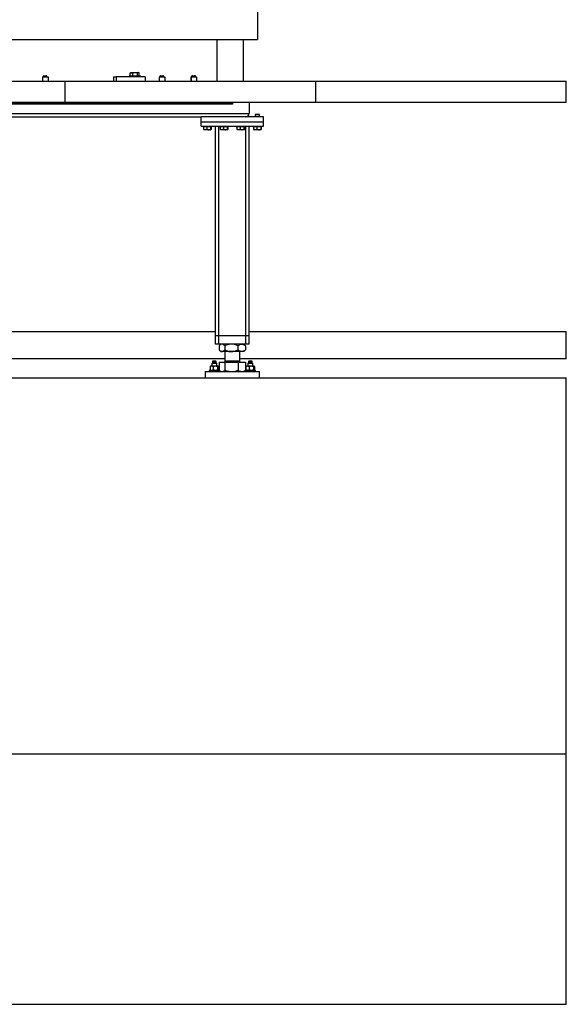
# Model space of a CAD drawing. Header units: millimetres. Extents: x 0 to 841, y 0 to 594.
# Tile 78 of 84: x 510 to 553, y 437 to 516. Entities that reach past the tile are written whole.
import ezdxf

# ---------------------------------------------------------------- set-up
doc = ezdxf.new("R2010")
doc.units = ezdxf.units.MM
doc.layers.add('TRAIT-FORT', color=4, linetype='Continuous', lineweight=25)

msp = doc.modelspace()

# ---------------------------------------------------------------- linework, layer by layer
at = {"layer": 'TRAIT-FORT', "color": 4, "linetype": 'Continuous', "lineweight": 25}
for p, q in [((528.729, 580.742), (528.729, 514.075)), ((431.402, 514.075), (528.729, 514.075)), ((525.491, 514.075), (525.491, 510.742)), ((527.607, 510.742), (527.607, 514.075)), ((493.391, 510.742), (513.391, 510.742)), ((511.572, 511.075), (511.572, 510.742)), ((511.572, 511.075), (512.012, 511.075)), ((511.681, 511.168), (511.657, 511.155)), ((511.657, 511.075), (511.657, 511.155)), ((511.681, 511.168), (511.903, 511.168)), ((511.725, 511.075), (511.725, 511.155)), ((511.859, 511.075), (511.859, 511.155)), ((511.927, 511.155), (511.903, 511.168)), ((511.927, 511.075), (511.927, 511.155)), ((512.012, 511.075), (512.012, 510.742)), ((513.391, 509.075), (513.391, 510.742)), ((513.391, 510.742), (533.391, 510.742)), ((517.238, 511.075), (517.238, 510.742)), ((517.238, 511.075), (517.45, 511.075)), ((517.45, 511.075), (517.45, 510.742)), ((519.778, 511.075), (517.45, 511.075)), ((518.486, 511.158), (518.486, 511.075)), ((518.486, 511.158), (518.763, 511.158)), ((518.573, 511.388), (518.592, 511.399)), ((518.573, 511.158), (518.573, 511.388)), ((518.635, 511.425), (518.591, 511.4)), ((518.635, 511.425), (518.973, 511.425)), ((518.763, 511.158), (519.386, 511.158)), ((518.793, 511.158), (518.793, 511.388)), ((518.973, 511.425), (519.236, 511.425)), ((519.156, 511.158), (519.156, 511.388)), ((519.28, 511.4), (519.236, 511.425)), ((519.298, 511.158), (519.298, 511.388)), ((519.386, 511.075), (519.386, 511.158)), ((519.778, 511.075), (519.778, 510.742)), ((520.889, 511.075), (520.889, 510.742)), ((520.889, 511.075), (521.329, 511.075)), ((520.998, 511.168), (520.974, 511.155)), ((520.974, 511.075), (520.974, 511.155)), ((520.998, 511.168), (521.22, 511.168)), ((521.042, 511.075), (521.042, 511.155)), ((521.176, 511.075), (521.176, 511.155)), ((521.244, 511.155), (521.22, 511.168)), ((521.244, 511.075), (521.244, 511.155)), ((521.329, 511.075), (521.329, 510.742)), ((523.404, 511.075), (523.404, 510.742)), ((523.404, 511.075), (523.429, 511.075)), ((523.429, 511.075), (523.429, 510.742)), ((523.429, 511.075), (523.869, 511.075)), ((523.513, 511.168), (523.489, 511.155)), ((523.489, 511.075), (523.489, 511.155)), ((523.513, 511.168), (523.538, 511.168)), ((523.538, 511.168), (523.514, 511.155)), ((523.514, 511.075), (523.514, 511.155)), ((523.538, 511.168), (523.76, 511.168)), ((523.582, 511.075), (523.582, 511.155)), ((523.717, 511.075), (523.717, 511.155)), ((523.784, 511.155), (523.76, 511.168)), ((523.784, 511.075), (523.784, 511.155)), ((523.869, 511.075), (523.869, 510.742)), ((533.391, 509.075), (533.391, 510.742)), ((533.391, 510.742), (553.391, 510.742)), ((553.391, 509.075), (553.391, 510.742)), ((493.391, 509.075), (513.391, 509.075)), ((526.729, 508.975), (493.396, 508.975)), ((526.729, 508.892), (493.396, 508.892)), ((513.391, 509.075), (533.391, 509.075)), ((526.729, 509.075), (526.729, 508.975)), ((526.729, 508.975), (526.729, 508.892)), ((528.062, 509.075), (528.062, 508.158)), ((533.391, 509.075), (553.391, 509.075)), ((492.062, 508.158), (528.062, 508.158)), ((508.795, 507.892), (524.229, 507.892)), ((524.229, 507.492), (524.229, 507.892)), ((529.229, 507.892), (524.229, 507.892)), ((527.829, 507.892), (527.829, 507.894)), ((528.585, 508.092), (528.562, 508.068)), ((528.562, 508.068), (528.562, 507.892)), ((528.895, 508.068), (528.562, 508.068)), ((528.585, 508.092), (528.872, 508.092)), ((528.895, 508.068), (528.872, 508.092)), ((528.895, 507.892), (528.895, 508.068)), ((529.229, 507.492), (529.229, 507.892)), ((524.229, 507.492), (529.229, 507.492)), ((524.229, 507.158), (524.229, 507.492)), ((524.229, 507.158), (529.229, 507.158)), ((524.362, 507.158), (524.362, 507.092)), ((524.39, 507.092), (524.362, 507.092)), ((525.096, 507.092), (524.39, 507.092)), ((524.427, 507.092), (524.427, 506.892)), ((524.443, 506.868), (524.46, 506.858)), ((524.998, 506.858), (524.46, 506.858)), ((524.688, 507.092), (524.688, 506.892)), ((524.99, 507.092), (524.99, 506.892)), ((524.998, 506.858), (525.014, 506.868)), ((525.03, 507.092), (525.03, 506.892)), ((525.096, 507.092), (525.096, 507.158)), ((525.395, 490.425), (525.395, 507.158)), ((525.662, 490.425), (525.662, 507.158)), ((525.695, 507.158), (525.695, 507.092)), ((525.723, 507.092), (525.695, 507.092)), ((526.429, 507.092), (525.723, 507.092)), ((525.761, 507.092), (525.761, 506.892)), ((525.777, 506.868), (525.793, 506.858)), ((526.331, 506.858), (525.793, 506.858)), ((526.022, 507.092), (526.022, 506.892)), ((526.323, 507.092), (526.323, 506.892)), ((526.331, 506.858), (526.348, 506.868)), ((526.364, 507.092), (526.364, 506.892)), ((526.429, 507.092), (526.429, 507.158)), ((527.029, 507.158), (527.029, 507.092)), ((527.057, 507.092), (527.029, 507.092)), ((527.762, 507.092), (527.057, 507.092)), ((527.094, 507.092), (527.094, 506.892)), ((527.11, 506.868), (527.126, 506.858)), ((527.665, 506.858), (527.126, 506.858)), ((527.355, 507.092), (527.355, 506.892)), ((527.656, 507.092), (527.656, 506.892)), ((527.665, 506.858), (527.681, 506.868)), ((527.697, 507.092), (527.697, 506.892)), ((527.762, 507.092), (527.762, 507.158)), ((527.795, 490.425), (527.795, 507.158)), ((528.062, 490.425), (528.062, 507.158)), ((528.362, 507.158), (528.362, 507.092)), ((528.39, 507.092), (528.362, 507.092)), ((529.095, 507.092), (528.39, 507.092)), ((528.427, 507.092), (528.427, 506.892)), ((528.443, 506.868), (528.46, 506.858)), ((528.998, 506.858), (528.46, 506.858)), ((528.688, 507.092), (528.688, 506.892)), ((528.99, 507.092), (528.99, 506.892)), ((528.998, 506.858), (529.014, 506.868)), ((529.03, 507.092), (529.03, 506.892)), ((529.095, 507.092), (529.095, 507.158)), ((529.229, 507.158), (529.229, 507.492)), ((525.395, 490.742), (493.396, 490.742)), ((525.662, 490.425), (525.395, 490.425)), ((525.395, 489.758), (525.395, 490.425)), ((527.795, 490.425), (525.662, 490.425)), ((525.662, 489.758), (525.662, 490.425)), ((528.062, 490.425), (527.795, 490.425)), ((527.795, 489.758), (527.795, 490.425)), ((553.391, 490.742), (528.062, 490.742)), ((528.062, 489.758), (528.062, 490.425)), ((553.391, 488.575), (553.391, 490.742)), ((525.662, 489.758), (525.395, 489.758)), ((527.795, 489.758), (525.662, 489.758)), ((525.675, 489.617), (525.675, 489.3)), ((525.812, 489.758), (525.72, 489.666)), ((526.117, 489.617), (526.117, 489.3)), ((527.171, 489.617), (527.171, 489.3)), ((527.738, 489.666), (527.646, 489.758)), ((527.783, 489.617), (527.737, 489.667)), ((527.783, 489.617), (527.783, 489.3)), ((528.062, 489.758), (527.795, 489.758)), ((525.72, 489.251), (525.812, 489.158)), ((525.896, 489.158), (525.812, 489.158)), ((526.644, 489.158), (525.896, 489.158)), ((526.129, 489.158), (526.129, 488.431)), ((527.477, 489.158), (526.644, 489.158)), ((527.329, 488.431), (527.329, 489.158)), ((527.646, 489.158), (527.477, 489.158)), ((527.646, 489.158), (527.738, 489.251)), ((527.737, 489.25), (527.783, 489.3)), ((526.129, 488.575), (492.662, 488.575)), ((524.951, 487.958), (524.951, 487.692)), ((524.985, 487.992), (524.975, 487.985)), ((525.075, 487.992), (524.985, 487.992)), ((525.365, 487.992), (525.075, 487.992)), ((525.135, 488.258), (525.085, 488.208)), ((525.085, 488.208), (525.085, 487.992)), ((525.485, 488.208), (525.085, 488.208)), ((525.152, 488.392), (525.135, 488.375)), ((525.135, 488.375), (525.135, 488.258)), ((525.435, 488.375), (525.135, 488.375)), ((525.435, 488.258), (525.135, 488.258)), ((525.419, 488.392), (525.152, 488.392)), ((525.198, 487.958), (525.198, 487.692)), ((525.576, 487.992), (525.365, 487.992)), ((525.435, 488.375), (525.419, 488.392)), ((525.435, 488.258), (525.435, 488.375)), ((525.485, 488.208), (525.435, 488.258)), ((525.485, 487.992), (525.485, 488.208)), ((525.532, 487.958), (525.532, 487.692)), ((525.585, 487.992), (525.576, 487.992)), ((525.596, 487.985), (525.585, 487.992)), ((525.62, 487.692), (525.62, 487.958)), ((525.674, 488.318), (525.674, 487.658)), ((525.674, 488.318), (526.127, 488.318)), ((525.877, 488.325), (525.877, 488.318)), ((525.877, 488.325), (527.581, 488.325)), ((526.127, 488.318), (526.127, 487.657)), ((526.127, 488.318), (527.182, 488.318)), ((526.201, 488.431), (526.129, 488.358)), ((526.129, 488.431), (527.329, 488.431)), ((526.129, 488.358), (526.388, 488.358)), ((526.388, 488.358), (527.329, 488.358)), ((527.182, 488.318), (527.182, 487.657)), ((527.182, 488.318), (527.784, 488.318)), ((527.329, 488.358), (527.257, 488.431)), ((553.391, 488.575), (527.329, 488.575)), ((527.581, 488.318), (527.581, 488.325)), ((527.784, 488.318), (527.784, 487.657)), ((527.838, 487.692), (527.838, 487.958)), ((527.872, 487.992), (527.862, 487.985)), ((527.961, 487.992), (527.872, 487.992)), ((528.252, 487.992), (527.961, 487.992)), ((528.022, 488.258), (527.972, 488.208)), ((527.972, 488.208), (527.972, 487.992)), ((528.366, 488.208), (527.972, 488.208)), ((528.039, 488.392), (528.022, 488.375)), ((528.022, 488.375), (528.022, 488.258)), ((528.322, 488.375), (528.022, 488.375)), ((528.322, 488.258), (528.022, 488.258)), ((528.306, 488.392), (528.039, 488.392)), ((528.085, 487.692), (528.085, 487.958)), ((528.462, 487.992), (528.252, 487.992)), ((528.322, 488.375), (528.306, 488.392)), ((528.322, 488.258), (528.322, 488.375)), ((528.372, 488.208), (528.322, 488.258)), ((528.366, 488.208), (528.372, 488.208)), ((528.372, 487.992), (528.372, 488.208)), ((528.419, 487.958), (528.419, 487.692)), ((528.472, 487.992), (528.462, 487.992)), ((528.482, 487.985), (528.472, 487.992)), ((528.506, 487.958), (528.506, 487.692)), ((524.596, 487.575), (524.562, 487.542)), ((524.562, 487.542), (524.562, 487.075)), ((526.729, 487.542), (524.562, 487.542)), ((524.596, 487.575), (526.729, 487.575)), ((524.885, 487.658), (524.885, 487.575)), ((525.672, 487.658), (524.885, 487.658)), ((524.975, 487.666), (524.985, 487.658)), ((525.585, 487.658), (525.596, 487.666)), ((525.685, 487.658), (525.672, 487.658)), ((525.685, 487.575), (525.685, 487.658)), ((525.713, 487.633), (525.812, 487.575)), ((526.729, 487.575), (528.862, 487.575)), ((528.895, 487.542), (526.729, 487.542)), ((527.646, 487.575), (527.745, 487.633)), ((527.784, 487.657), (527.743, 487.635)), ((527.772, 487.651), (527.772, 487.575)), ((528.572, 487.658), (527.784, 487.658)), ((527.862, 487.666), (527.872, 487.658)), ((528.472, 487.658), (528.482, 487.666)), ((528.572, 487.575), (528.572, 487.658)), ((528.895, 487.542), (528.862, 487.575)), ((528.895, 487.075), (528.895, 487.542)), ((253.391, 487.075), (553.391, 487.075)), ((553.391, 457.075), (553.391, 487.075)), ((356.125, 457.075), (553.391, 457.075)), ((553.391, 437.075), (553.391, 457.075)), ((356.125, 437.075), (553.391, 437.075))]:
    msp.add_line(p, q, dxfattribs=at)
for centre, radius, start, end in [((527.795, 508.158), 0.267, 270, 0), ((526.095, 488.358), 0.0333, 270, 0), ((527.362, 488.358), 0.0333, 180, 270)]:
    msp.add_arc(centre, radius, start, end, dxfattribs=at)
for points, knots in [([(511.657, 511.155), (511.669, 511.16), (511.692, 511.17), (511.714, 511.16), (511.725, 511.155)], [0, 0, 0, 0, 0.534903, 1, 1, 1, 1]), ([(511.725, 511.155), (511.742, 511.159), (511.781, 511.168), (511.828, 511.163), (511.855, 511.156), (511.859, 511.155)], [0, 0, 0, 0, 0.385444, 0.895748, 1, 1, 1, 1]), ([(511.927, 511.155), (511.915, 511.16), (511.892, 511.17), (511.87, 511.16), (511.859, 511.155)], [0, 0, 0, 0, 0.534903, 1, 1, 1, 1]), ([(518.573, 511.388), (518.592, 511.396), (518.631, 511.412), (518.688, 511.418), (518.743, 511.41), (518.776, 511.395), (518.793, 511.388)], [0, 0, 0, 0, 0.264624, 0.534796, 0.765319, 1, 1, 1, 1]), ([(519.156, 511.388), (519.11, 511.399), (519.033, 511.418), (518.923, 511.416), (518.848, 511.403), (518.805, 511.391), (518.793, 511.388)], [0, 0, 0, 0, 0.386487, 0.638371, 0.897385, 1, 1, 1, 1]), ([(519.298, 511.388), (519.286, 511.396), (519.261, 511.412), (519.224, 511.418), (519.189, 511.41), (519.167, 511.395), (519.156, 511.388)], [0, 0, 0, 0, 0.264545, 0.535068, 0.765424, 1, 1, 1, 1]), ([(520.974, 511.155), (520.986, 511.16), (521.009, 511.17), (521.031, 511.16), (521.042, 511.155)], [0, 0, 0, 0, 0.534689, 1, 1, 1, 1]), ([(521.042, 511.155), (521.059, 511.159), (521.098, 511.168), (521.145, 511.163), (521.172, 511.156), (521.176, 511.155)], [0, 0, 0, 0, 0.385097, 0.894941, 1, 1, 1, 1]), ([(521.244, 511.155), (521.232, 511.16), (521.209, 511.17), (521.187, 511.16), (521.176, 511.155)], [0, 0, 0, 0, 0.534689, 1, 1, 1, 1]), ([(523.489, 511.155), (523.501, 511.161), (523.515, 511.169), (523.528, 511.164), (523.53, 511.164)], [0, 0, 0, 0, 0.887533, 1, 1, 1, 1]), ([(523.514, 511.155), (523.527, 511.16), (523.549, 511.17), (523.571, 511.16), (523.582, 511.155)], [0, 0, 0, 0, 0.534504, 1, 1, 1, 1]), ([(523.582, 511.155), (523.599, 511.159), (523.639, 511.168), (523.685, 511.163), (523.712, 511.156), (523.717, 511.155)], [0, 0, 0, 0, 0.385444, 0.895748, 1, 1, 1, 1]), ([(523.784, 511.155), (523.772, 511.16), (523.749, 511.17), (523.727, 511.16), (523.717, 511.155)], [0, 0, 0, 0, 0.534504, 1, 1, 1, 1]), ([(524.443, 506.869), (524.443, 506.869), (524.439, 506.869), (524.433, 506.879), (524.429, 506.889), (524.427, 506.892)], [0, 0, 0, 0, 0.082106, 0.737938, 1, 1, 1, 1]), ([(524.688, 506.892), (524.666, 506.885), (524.62, 506.87), (524.552, 506.864), (524.487, 506.872), (524.448, 506.885), (524.427, 506.892)], [0, 0, 0, 0, 0.26451, 0.534982, 0.765325, 1, 1, 1, 1]), ([(524.688, 506.892), (524.715, 506.885), (524.767, 506.87), (524.846, 506.864), (524.921, 506.872), (524.967, 506.885), (524.99, 506.892)], [0, 0, 0, 0, 0.264657, 0.535225, 0.765473, 1, 1, 1, 1]), ([(525.03, 506.892), (525.025, 506.882), (525.017, 506.865), (525.004, 506.867), (524.996, 506.878), (524.991, 506.889), (524.99, 506.892)], [0, 0, 0, 0, 0.38548, 0.637696, 0.896461, 1, 1, 1, 1]), ([(525.777, 506.869), (525.776, 506.869), (525.772, 506.869), (525.767, 506.879), (525.762, 506.889), (525.761, 506.892)], [0, 0, 0, 0, 0.082226, 0.737938, 1, 1, 1, 1]), ([(526.022, 506.892), (525.999, 506.885), (525.953, 506.87), (525.885, 506.864), (525.821, 506.872), (525.781, 506.885), (525.761, 506.892)], [0, 0, 0, 0, 0.26451, 0.534982, 0.765325, 1, 1, 1, 1]), ([(526.022, 506.892), (526.048, 506.885), (526.101, 506.87), (526.179, 506.864), (526.254, 506.872), (526.3, 506.885), (526.323, 506.892)], [0, 0, 0, 0, 0.264657, 0.5348737, 0.7654727, 1, 1, 1, 1]), ([(526.364, 506.892), (526.358, 506.882), (526.35, 506.865), (526.338, 506.867), (526.329, 506.878), (526.324, 506.889), (526.323, 506.892)], [0, 0, 0, 0, 0.385479, 0.637696, 0.896507, 1, 1, 1, 1]), ([(527.11, 506.869), (527.11, 506.869), (527.105, 506.869), (527.1, 506.879), (527.096, 506.889), (527.094, 506.892)], [0, 0, 0, 0, 0.082226, 0.737938, 1, 1, 1, 1]), ([(527.355, 506.892), (527.332, 506.885), (527.287, 506.87), (527.219, 506.864), (527.154, 506.872), (527.114, 506.885), (527.094, 506.892)], [0, 0, 0, 0, 0.264808, 0.534975, 0.765623, 1, 1, 1, 1]), ([(527.355, 506.892), (527.381, 506.885), (527.434, 506.87), (527.512, 506.864), (527.587, 506.872), (527.633, 506.885), (527.656, 506.892)], [0, 0, 0, 0, 0.264659, 0.534878, 0.765127, 1, 1, 1, 1]), ([(527.697, 506.892), (527.692, 506.882), (527.683, 506.865), (527.671, 506.867), (527.663, 506.878), (527.658, 506.889), (527.656, 506.892)], [0, 0, 0, 0, 0.385479, 0.637743, 0.896507, 1, 1, 1, 1]), ([(528.443, 506.869), (528.443, 506.869), (528.439, 506.869), (528.434, 506.879), (528.429, 506.889), (528.427, 506.892)], [0, 0, 0, 0, 0.082106, 0.737821, 1, 1, 1, 1]), ([(528.688, 506.892), (528.666, 506.885), (528.62, 506.87), (528.552, 506.864), (528.487, 506.872), (528.447, 506.885), (528.427, 506.892)], [0, 0, 0, 0, 0.264729, 0.534816, 0.765395, 1, 1, 1, 1]), ([(528.688, 506.892), (528.715, 506.885), (528.767, 506.87), (528.846, 506.864), (528.921, 506.872), (528.967, 506.885), (528.99, 506.892)], [0, 0, 0, 0, 0.264313, 0.534881, 0.765129, 1, 1, 1, 1]), ([(529.03, 506.892), (529.025, 506.882), (529.016, 506.865), (529.004, 506.867), (528.996, 506.878), (528.991, 506.889), (528.99, 506.892)], [0, 0, 0, 0, 0.385497, 0.637726, 0.896502, 1, 1, 1, 1]), ([(525.896, 489.758), (525.872, 489.755), (525.824, 489.749), (525.749, 489.699), (525.701, 489.645), (525.675, 489.617)], [0, 0, 0, 0, 0.309477, 0.628474, 1, 1, 1, 1]), ([(526.117, 489.617), (526.102, 489.634), (526.062, 489.68), (525.993, 489.735), (525.933, 489.757), (525.9, 489.758), (525.896, 489.758)], [0, 0, 0, 0, 0.217388, 0.574875, 0.943136, 1, 1, 1, 1]), ([(526.644, 489.758), (526.598, 489.756), (526.505, 489.752), (526.371, 489.721), (526.24, 489.676), (526.158, 489.636), (526.117, 489.617)], [0, 0, 0, 0, 0.249572, 0.504353, 0.751119, 1, 1, 1, 1]), ([(527.171, 489.617), (527.099, 489.65), (526.989, 489.701), (526.832, 489.741), (526.729, 489.757), (526.666, 489.758), (526.644, 489.758)], [0, 0, 0, 0, 0.432169, 0.655987, 0.879738, 1, 1, 1, 1]), ([(527.171, 489.617), (527.213, 489.65), (527.276, 489.701), (527.367, 489.741), (527.427, 489.757), (527.464, 489.758), (527.477, 489.758)], [0, 0, 0, 0, 0.432033, 0.655958, 0.87966, 1, 1, 1, 1]), ([(527.477, 489.758), (527.503, 489.756), (527.557, 489.752), (527.635, 489.721), (527.711, 489.676), (527.759, 489.636), (527.783, 489.617)], [0, 0, 0, 0, 0.249635, 0.504348, 0.751063, 1, 1, 1, 1]), ([(525.675, 489.3), (525.701, 489.272), (525.748, 489.219), (525.823, 489.168), (525.871, 489.162), (525.896, 489.158)], [0, 0, 0, 0, 0.371528, 0.681548, 1, 1, 1, 1]), ([(525.896, 489.158), (525.9, 489.159), (525.932, 489.159), (525.992, 489.181), (526.061, 489.236), (526.102, 489.283), (526.117, 489.3)], [0, 0, 0, 0, 0.056863, 0.413197, 0.782617, 1, 1, 1, 1]), ([(526.117, 489.3), (526.189, 489.267), (526.299, 489.216), (526.455, 489.176), (526.559, 489.16), (526.622, 489.159), (526.644, 489.158)], [0, 0, 0, 0, 0.43195, 0.655764, 0.879511, 1, 1, 1, 1]), ([(526.644, 489.158), (526.69, 489.16), (526.782, 489.165), (526.917, 489.196), (527.047, 489.241), (527.129, 489.281), (527.171, 489.3)], [0, 0, 0, 0, 0.249574, 0.504357, 0.750908, 1, 1, 1, 1]), ([(527.477, 489.158), (527.45, 489.16), (527.396, 489.165), (527.318, 489.196), (527.242, 489.241), (527.195, 489.281), (527.171, 489.3)], [0, 0, 0, 0, 0.249513, 0.504367, 0.750967, 1, 1, 1, 1]), ([(527.783, 489.3), (527.741, 489.267), (527.677, 489.216), (527.586, 489.176), (527.526, 489.16), (527.49, 489.159), (527.477, 489.158)], [0, 0, 0, 0, 0.432015, 0.65584, 0.879532, 1, 1, 1, 1]), ([(525.075, 487.992), (525.057, 487.99), (525.022, 487.988), (524.981, 487.973), (524.958, 487.962), (524.951, 487.958)], [0, 0, 0, 0, 0.413917, 0.837981, 1, 1, 1, 1]), ([(524.951, 487.958), (524.958, 487.969), (524.966, 487.98), (524.975, 487.983), (524.976, 487.984)], [0, 0, 0, 0, 0.8813369, 1, 1, 1, 1]), ([(525.198, 487.958), (525.178, 487.968), (525.138, 487.986), (525.096, 487.99), (525.075, 487.992)], [0, 0, 0, 0, 0.493394, 1, 1, 1, 1]), ([(525.365, 487.992), (525.341, 487.99), (525.294, 487.988), (525.238, 487.973), (525.207, 487.962), (525.198, 487.958)], [0, 0, 0, 0, 0.413381, 0.838103, 1, 1, 1, 1]), ([(525.532, 487.958), (525.505, 487.968), (525.451, 487.986), (525.394, 487.99), (525.365, 487.992)], [0, 0, 0, 0, 0.493227, 1, 1, 1, 1]), ([(525.576, 487.992), (525.569, 487.99), (525.557, 487.988), (525.542, 487.973), (525.534, 487.962), (525.532, 487.958)], [0, 0, 0, 0, 0.413649, 0.83795, 1, 1, 1, 1]), ([(525.62, 487.958), (525.613, 487.968), (525.598, 487.986), (525.583, 487.99), (525.576, 487.992)], [0, 0, 0, 0, 0.4930594, 1, 1, 1, 1]), ([(527.961, 487.992), (527.944, 487.99), (527.909, 487.988), (527.868, 487.973), (527.845, 487.962), (527.838, 487.958)], [0, 0, 0, 0, 0.413512, 0.838179, 1, 1, 1, 1]), ([(527.838, 487.958), (527.845, 487.969), (527.853, 487.98), (527.861, 487.983), (527.862, 487.984)], [0, 0, 0, 0, 0.881953, 1, 1, 1, 1]), ([(528.085, 487.958), (528.065, 487.968), (528.025, 487.986), (527.983, 487.99), (527.961, 487.992)], [0, 0, 0, 0, 0.493271, 1, 1, 1, 1]), ([(528.252, 487.992), (528.228, 487.99), (528.18, 487.988), (528.125, 487.973), (528.093, 487.962), (528.085, 487.958)], [0, 0, 0, 0, 0.413749, 0.838139, 1, 1, 1, 1]), ([(528.419, 487.958), (528.392, 487.968), (528.338, 487.986), (528.281, 487.99), (528.252, 487.992)], [0, 0, 0, 0, 0.493614, 1, 1, 1, 1]), ([(528.462, 487.992), (528.456, 487.99), (528.444, 487.988), (528.429, 487.973), (528.421, 487.962), (528.419, 487.958)], [0, 0, 0, 0, 0.413755, 0.837979, 1, 1, 1, 1]), ([(528.506, 487.958), (528.499, 487.968), (528.485, 487.986), (528.47, 487.99), (528.462, 487.992)], [0, 0, 0, 0, 0.493318, 1, 1, 1, 1]), ([(525.075, 487.658), (525.057, 487.66), (525.022, 487.662), (524.981, 487.677), (524.958, 487.689), (524.951, 487.692)], [0, 0, 0, 0, 0.413917, 0.837981, 1, 1, 1, 1]), ([(524.951, 487.692), (524.958, 487.682), (524.966, 487.67), (524.975, 487.667), (524.976, 487.667)], [0, 0, 0, 0, 0.8813369, 1, 1, 1, 1]), ([(525.198, 487.692), (525.178, 487.683), (525.138, 487.664), (525.096, 487.66), (525.075, 487.658)], [0, 0, 0, 0, 0.493394, 1, 1, 1, 1]), ([(525.365, 487.658), (525.341, 487.66), (525.294, 487.662), (525.238, 487.677), (525.207, 487.689), (525.198, 487.692)], [0, 0, 0, 0, 0.413381, 0.838103, 1, 1, 1, 1]), ([(525.532, 487.692), (525.505, 487.683), (525.451, 487.664), (525.394, 487.66), (525.365, 487.658)], [0, 0, 0, 0, 0.493227, 1, 1, 1, 1]), ([(525.576, 487.658), (525.569, 487.66), (525.557, 487.662), (525.542, 487.677), (525.534, 487.689), (525.532, 487.692)], [0, 0, 0, 0, 0.413649, 0.83795, 1, 1, 1, 1]), ([(525.62, 487.692), (525.613, 487.682), (525.605, 487.67), (525.596, 487.667), (525.595, 487.667)], [0, 0, 0, 0, 0.8813369, 1, 1, 1, 1]), ([(525.685, 487.651), (525.718, 487.631), (525.77, 487.6), (525.843, 487.579), (525.881, 487.576), (525.901, 487.575)], [0, 0, 0, 0, 0.467634, 0.733924, 1, 1, 1, 1]), ([(525.901, 487.575), (525.939, 487.579), (526.015, 487.588), (526.09, 487.634), (526.127, 487.657)], [0, 0, 0, 0, 0.494561, 1, 1, 1, 1]), ([(526.127, 487.657), (526.213, 487.635), (526.342, 487.601), (526.52, 487.579), (526.61, 487.576), (526.655, 487.575)], [0, 0, 0, 0, 0.495317, 0.747555, 1, 1, 1, 1]), ([(526.655, 487.575), (526.743, 487.579), (526.922, 487.588), (527.095, 487.634), (527.182, 487.657)], [0, 0, 0, 0, 0.494509, 1, 1, 1, 1]), ([(527.182, 487.657), (527.231, 487.635), (527.305, 487.601), (527.406, 487.579), (527.457, 487.576), (527.483, 487.575)], [0, 0, 0, 0, 0.495248, 0.747615, 1, 1, 1, 1]), ([(527.483, 487.575), (527.533, 487.579), (527.635, 487.588), (527.734, 487.634), (527.784, 487.657)], [0, 0, 0, 0, 0.494463, 1, 1, 1, 1]), ([(527.961, 487.658), (527.944, 487.66), (527.909, 487.662), (527.868, 487.677), (527.845, 487.689), (527.838, 487.692)], [0, 0, 0, 0, 0.413512, 0.838179, 1, 1, 1, 1]), ([(527.838, 487.692), (527.845, 487.682), (527.853, 487.67), (527.861, 487.667), (527.862, 487.667)], [0, 0, 0, 0, 0.881953, 1, 1, 1, 1]), ([(528.085, 487.692), (528.065, 487.683), (528.025, 487.664), (527.983, 487.66), (527.961, 487.658)], [0, 0, 0, 0, 0.493271, 1, 1, 1, 1]), ([(528.252, 487.658), (528.228, 487.66), (528.18, 487.662), (528.125, 487.677), (528.093, 487.689), (528.085, 487.692)], [0, 0, 0, 0, 0.413749, 0.838139, 1, 1, 1, 1]), ([(528.419, 487.692), (528.392, 487.683), (528.338, 487.664), (528.281, 487.66), (528.252, 487.658)], [0, 0, 0, 0, 0.493614, 1, 1, 1, 1]), ([(528.462, 487.658), (528.456, 487.66), (528.444, 487.662), (528.429, 487.677), (528.421, 487.689), (528.419, 487.692)], [0, 0, 0, 0, 0.413755, 0.837979, 1, 1, 1, 1]), ([(528.506, 487.692), (528.499, 487.682), (528.491, 487.67), (528.483, 487.667), (528.482, 487.667)], [0, 0, 0, 0, 0.881408, 1, 1, 1, 1])]:
    msp.add_open_spline(points, degree=3, knots=knots, dxfattribs=at)

doc.saveas('drawing.dxf')
